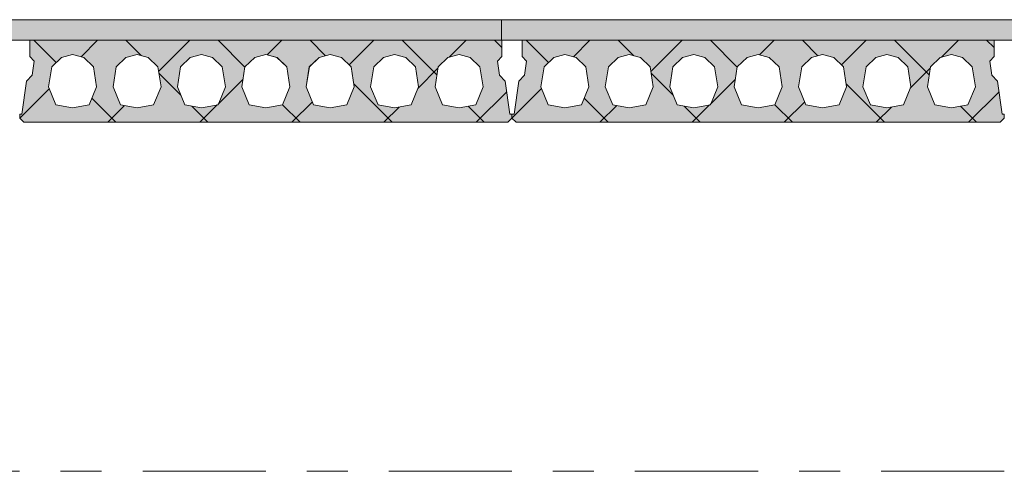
# Model space of a CAD drawing. Header units: millimetres. Extents: x -931 to -90, y -1411 to -817.
# Tile 8 of 63: x -847 to -823, y -1204 to -1193. Entities that reach past the tile are written whole.
import ezdxf

# ---------------------------------------------------------------- set-up
doc = ezdxf.new("R2010")
doc.units = ezdxf.units.MM
for name, pattern in [('XKITLINE00', [0]), ('XKITLINE01', [4, 1, -1, 1, -1]), ('XKITLINE03', [6, 3, -1, 1, -1])]:
    doc.linetypes.add(name, pattern=pattern)
doc.layers.add('Onderdeel', color=2, linetype='Continuous', lineweight=0)
doc.layers.add('Stramien', color=4, linetype='Continuous', lineweight=0)

msp = doc.modelspace()

# ---------------------------------------------------------------- hatches: boundary and pattern name
at = {"layer": 'Onderdeel'}
msp.add_hatch(color=256, dxfattribs=at).paths.add_polyline_path([(-712.434, -1193.277), (-883.432, -1193.277), (-883.432, -1192.777), (-712.434, -1192.777)], flags=17)
h = msp.add_hatch(color=256, dxfattribs=at)
h.paths.add_polyline_path([(-847.332, -1195.277), (-847.432, -1195.177), (-847.432, -1195.077), (-847.382, -1195.077), (-847.267, -1194.271), (-847.125, -1194.13), (-847.076, -1193.784), (-847.182, -1193.677), (-847.182, -1193.277), (-835.682, -1193.277), (-835.682, -1193.677), (-835.788, -1193.784), (-835.739, -1194.13), (-835.597, -1194.271), (-835.482, -1195.077), (-835.432, -1195.077), (-835.432, -1195.177), (-835.532, -1195.277)], flags=17)
h.paths.add_polyline_path([(-846.142, -1193.627), (-846.413, -1193.694), (-846.651, -1193.925), (-846.727, -1194.409), (-846.547, -1194.851), (-846.142, -1194.927), (-845.737, -1194.851), (-845.557, -1194.409), (-845.633, -1193.925), (-845.87, -1193.694)])
h.paths.add_polyline_path([(-844.572, -1193.627), (-844.843, -1193.694), (-845.081, -1193.925), (-845.157, -1194.409), (-844.977, -1194.851), (-844.572, -1194.927), (-844.167, -1194.851), (-843.987, -1194.409), (-844.063, -1193.925), (-844.3, -1193.694)])
h.paths.add_polyline_path([(-843.002, -1193.627), (-843.273, -1193.694), (-843.511, -1193.925), (-843.587, -1194.409), (-843.407, -1194.851), (-843.002, -1194.927), (-842.597, -1194.851), (-842.417, -1194.409), (-842.493, -1193.925), (-842.73, -1193.694)])
h.paths.add_polyline_path([(-841.432, -1193.627), (-841.703, -1193.694), (-841.941, -1193.925), (-842.017, -1194.409), (-841.837, -1194.851), (-841.432, -1194.927), (-841.027, -1194.851), (-840.847, -1194.409), (-840.923, -1193.925), (-841.16, -1193.694)])
h.paths.add_polyline_path([(-839.862, -1193.627), (-840.133, -1193.694), (-840.371, -1193.925), (-840.447, -1194.409), (-840.267, -1194.851), (-839.862, -1194.927), (-839.457, -1194.851), (-839.277, -1194.409), (-839.353, -1193.925), (-839.59, -1193.694)])
h.paths.add_polyline_path([(-838.292, -1193.627), (-838.563, -1193.694), (-838.801, -1193.925), (-838.877, -1194.409), (-838.697, -1194.851), (-838.292, -1194.927), (-837.887, -1194.851), (-837.707, -1194.409), (-837.783, -1193.925), (-838.02, -1193.694)])
h.paths.add_polyline_path([(-836.722, -1193.627), (-836.993, -1193.694), (-837.231, -1193.925), (-837.307, -1194.409), (-837.127, -1194.851), (-836.722, -1194.927), (-836.317, -1194.851), (-836.137, -1194.409), (-836.213, -1193.925), (-836.45, -1193.694)])
h = msp.add_hatch(color=256, dxfattribs=at)
h.paths.add_polyline_path([(-835.332, -1195.277), (-835.432, -1195.177), (-835.432, -1195.077), (-835.382, -1195.077), (-835.267, -1194.271), (-835.125, -1194.13), (-835.076, -1193.784), (-835.182, -1193.677), (-835.182, -1193.277), (-823.682, -1193.277), (-823.682, -1193.677), (-823.788, -1193.784), (-823.739, -1194.13), (-823.597, -1194.271), (-823.482, -1195.077), (-823.432, -1195.077), (-823.432, -1195.177), (-823.532, -1195.277)], flags=17)
h.paths.add_polyline_path([(-834.142, -1193.627), (-834.413, -1193.694), (-834.651, -1193.925), (-834.727, -1194.409), (-834.547, -1194.851), (-834.142, -1194.927), (-833.737, -1194.851), (-833.557, -1194.409), (-833.633, -1193.925), (-833.87, -1193.694)])
h.paths.add_polyline_path([(-832.572, -1193.627), (-832.843, -1193.694), (-833.081, -1193.925), (-833.157, -1194.409), (-832.977, -1194.851), (-832.572, -1194.927), (-832.167, -1194.851), (-831.987, -1194.409), (-832.063, -1193.925), (-832.3, -1193.694)])
h.paths.add_polyline_path([(-831.002, -1193.627), (-831.273, -1193.694), (-831.511, -1193.925), (-831.587, -1194.409), (-831.407, -1194.851), (-831.002, -1194.927), (-830.597, -1194.851), (-830.417, -1194.409), (-830.493, -1193.925), (-830.73, -1193.694)])
h.paths.add_polyline_path([(-829.432, -1193.627), (-829.703, -1193.694), (-829.941, -1193.925), (-830.017, -1194.409), (-829.837, -1194.851), (-829.432, -1194.927), (-829.027, -1194.851), (-828.847, -1194.409), (-828.923, -1193.925), (-829.16, -1193.694)])
h.paths.add_polyline_path([(-827.862, -1193.627), (-828.133, -1193.694), (-828.371, -1193.925), (-828.447, -1194.409), (-828.267, -1194.851), (-827.862, -1194.927), (-827.457, -1194.851), (-827.277, -1194.409), (-827.353, -1193.925), (-827.59, -1193.694)])
h.paths.add_polyline_path([(-826.292, -1193.627), (-826.563, -1193.694), (-826.801, -1193.925), (-826.877, -1194.409), (-826.697, -1194.851), (-826.292, -1194.927), (-825.887, -1194.851), (-825.707, -1194.409), (-825.783, -1193.925), (-826.02, -1193.694)])
h.paths.add_polyline_path([(-824.722, -1193.627), (-824.993, -1193.694), (-825.231, -1193.925), (-825.307, -1194.409), (-825.127, -1194.851), (-824.722, -1194.927), (-824.317, -1194.851), (-824.137, -1194.409), (-824.213, -1193.925), (-824.45, -1193.694)])

# ---------------------------------------------------------------- linework, layer by layer
at = {"layer": 'Onderdeel', "linetype": 'XKITLINE00', "lineweight": 0}
for p, q in [((-883.432, -1192.777), (-712.434, -1192.777)), ((-883.432, -1193.277), (-712.434, -1193.277)), ((-847.182, -1193.677), (-847.182, -1193.277)), ((-847.182, -1193.677), (-847.182, -1193.277)), ((-847.182, -1193.277), (-835.682, -1193.277)), ((-847.182, -1193.277), (-847.182, -1193.677)), ((-846.544, -1193.82), (-847.087, -1193.277)), ((-845.933, -1193.679), (-845.532, -1193.277)), ((-844.466, -1193.654), (-844.842, -1193.277)), ((-844.045, -1194.036), (-843.287, -1193.277)), ((-841.941, -1193.933), (-842.597, -1193.277)), ((-841.4, -1193.636), (-841.042, -1193.277)), ((-839.974, -1193.655), (-840.352, -1193.277)), ((-839.399, -1193.88), (-838.797, -1193.277)), ((-837.262, -1194.122), (-838.107, -1193.277)), ((-836.962, -1193.688), (-836.552, -1193.277)), ((-835.682, -1193.457), (-835.862, -1193.277)), ((-835.682, -1193.677), (-835.682, -1193.277)), ((-835.182, -1193.677), (-835.182, -1193.277)), ((-835.182, -1193.277), (-823.682, -1193.277)), ((-834.544, -1193.82), (-835.087, -1193.277)), ((-833.933, -1193.679), (-833.532, -1193.277)), ((-832.466, -1193.654), (-832.842, -1193.277)), ((-832.045, -1194.036), (-831.287, -1193.277)), ((-829.941, -1193.933), (-830.597, -1193.277)), ((-829.4, -1193.636), (-829.042, -1193.277)), ((-827.974, -1193.655), (-828.352, -1193.277)), ((-827.399, -1193.88), (-826.797, -1193.277)), ((-825.262, -1194.122), (-826.107, -1193.277)), ((-824.962, -1193.688), (-824.552, -1193.277)), ((-823.682, -1193.457), (-823.862, -1193.277)), ((-823.682, -1193.277), (-823.682, -1193.677)), ((-847.076, -1193.784), (-847.182, -1193.677)), ((-847.182, -1193.677), (-847.182, -1193.677)), ((-847.076, -1193.784), (-847.182, -1193.677)), ((-847.182, -1193.677), (-847.076, -1193.784)), ((-847.182, -1193.677), (-847.182, -1193.677)), ((-846.413, -1193.694), (-846.651, -1193.925)), ((-846.414, -1193.694), (-846.413, -1193.694)), ((-846.142, -1193.627), (-846.413, -1193.694)), ((-845.87, -1193.694), (-846.142, -1193.627)), ((-845.633, -1193.925), (-845.871, -1193.694)), ((-845.871, -1193.694), (-845.633, -1193.925)), ((-845.633, -1193.925), (-845.87, -1193.694)), ((-844.843, -1193.694), (-845.081, -1193.925)), ((-844.844, -1193.694), (-844.843, -1193.694)), ((-844.572, -1193.627), (-844.843, -1193.694)), ((-844.3, -1193.694), (-844.572, -1193.627)), ((-844.063, -1193.925), (-844.301, -1193.694)), ((-844.301, -1193.694), (-844.063, -1193.925)), ((-844.063, -1193.925), (-844.3, -1193.694)), ((-843.273, -1193.694), (-843.511, -1193.925)), ((-843.274, -1193.694), (-843.273, -1193.694)), ((-843.002, -1193.627), (-843.273, -1193.694)), ((-842.73, -1193.694), (-843.002, -1193.627)), ((-842.493, -1193.925), (-842.731, -1193.694)), ((-842.731, -1193.694), (-842.493, -1193.925)), ((-842.493, -1193.925), (-842.73, -1193.694)), ((-841.703, -1193.694), (-841.941, -1193.925)), ((-841.704, -1193.694), (-841.703, -1193.694)), ((-841.432, -1193.627), (-841.703, -1193.694)), ((-841.16, -1193.694), (-841.432, -1193.627)), ((-840.923, -1193.925), (-841.161, -1193.694)), ((-841.161, -1193.694), (-840.923, -1193.925)), ((-840.923, -1193.925), (-841.16, -1193.694)), ((-840.133, -1193.694), (-840.371, -1193.925)), ((-840.134, -1193.694), (-840.133, -1193.694)), ((-839.862, -1193.627), (-840.133, -1193.694)), ((-839.59, -1193.694), (-839.862, -1193.627)), ((-839.353, -1193.925), (-839.591, -1193.694)), ((-839.591, -1193.694), (-839.353, -1193.925)), ((-839.353, -1193.925), (-839.59, -1193.694)), ((-838.563, -1193.694), (-838.801, -1193.925)), ((-838.564, -1193.694), (-838.563, -1193.694)), ((-838.292, -1193.627), (-838.563, -1193.694)), ((-838.02, -1193.694), (-838.292, -1193.627)), ((-837.783, -1193.925), (-838.021, -1193.694)), ((-838.021, -1193.694), (-837.783, -1193.925)), ((-837.783, -1193.925), (-838.02, -1193.694)), ((-836.993, -1193.694), (-837.231, -1193.925)), ((-836.994, -1193.694), (-836.993, -1193.694)), ((-836.722, -1193.627), (-836.993, -1193.694)), ((-836.45, -1193.694), (-836.722, -1193.627)), ((-836.213, -1193.925), (-836.451, -1193.694)), ((-836.451, -1193.694), (-836.213, -1193.925)), ((-836.213, -1193.925), (-836.45, -1193.694)), ((-835.682, -1193.677), (-835.788, -1193.784)), ((-835.076, -1193.784), (-835.182, -1193.677)), ((-835.182, -1193.677), (-835.182, -1193.677)), ((-834.413, -1193.694), (-834.651, -1193.925)), ((-834.413, -1193.694), (-834.414, -1193.694)), ((-834.142, -1193.627), (-834.413, -1193.694)), ((-833.87, -1193.694), (-834.142, -1193.627)), ((-833.633, -1193.925), (-833.87, -1193.694)), ((-832.843, -1193.694), (-833.081, -1193.925)), ((-832.843, -1193.694), (-832.844, -1193.694)), ((-832.572, -1193.627), (-832.843, -1193.694)), ((-832.3, -1193.694), (-832.572, -1193.627)), ((-832.063, -1193.925), (-832.3, -1193.694)), ((-831.273, -1193.694), (-831.511, -1193.925)), ((-831.273, -1193.694), (-831.274, -1193.694)), ((-831.002, -1193.627), (-831.273, -1193.694)), ((-830.73, -1193.694), (-831.002, -1193.627)), ((-830.493, -1193.925), (-830.73, -1193.694)), ((-829.703, -1193.694), (-829.941, -1193.925)), ((-829.703, -1193.694), (-829.704, -1193.694)), ((-829.432, -1193.627), (-829.703, -1193.694)), ((-829.16, -1193.694), (-829.432, -1193.627)), ((-828.923, -1193.925), (-829.16, -1193.694)), ((-828.133, -1193.694), (-828.371, -1193.925)), ((-828.133, -1193.694), (-828.134, -1193.694)), ((-827.862, -1193.627), (-828.133, -1193.694)), ((-827.59, -1193.694), (-827.862, -1193.627)), ((-827.353, -1193.925), (-827.59, -1193.694)), ((-826.563, -1193.694), (-826.801, -1193.925)), ((-826.563, -1193.694), (-826.564, -1193.694)), ((-826.292, -1193.627), (-826.563, -1193.694)), ((-826.02, -1193.694), (-826.292, -1193.627)), ((-825.783, -1193.925), (-826.02, -1193.694)), ((-824.993, -1193.694), (-825.231, -1193.925)), ((-824.993, -1193.694), (-824.994, -1193.694)), ((-824.722, -1193.627), (-824.993, -1193.694)), ((-824.45, -1193.694), (-824.722, -1193.627)), ((-824.213, -1193.925), (-824.45, -1193.694)), ((-823.682, -1193.677), (-823.788, -1193.784)), ((-847.126, -1194.13), (-847.076, -1193.784)), ((-847.076, -1193.784), (-847.126, -1194.13)), ((-847.125, -1194.13), (-847.076, -1193.784)), ((-846.651, -1193.925), (-846.727, -1194.409)), ((-846.651, -1193.925), (-846.651, -1193.925)), ((-845.557, -1194.409), (-845.633, -1193.925)), ((-845.557, -1194.409), (-845.633, -1193.925)), ((-845.633, -1193.925), (-845.557, -1194.409)), ((-845.081, -1193.925), (-845.157, -1194.409)), ((-845.081, -1193.925), (-845.081, -1193.925)), ((-843.987, -1194.409), (-844.063, -1193.925)), ((-843.987, -1194.409), (-844.063, -1193.925)), ((-844.063, -1193.925), (-843.987, -1194.409)), ((-843.511, -1193.925), (-843.587, -1194.409)), ((-843.511, -1193.925), (-843.511, -1193.925)), ((-842.417, -1194.409), (-842.493, -1193.925)), ((-842.417, -1194.409), (-842.493, -1193.925)), ((-842.493, -1193.925), (-842.417, -1194.409)), ((-841.941, -1193.925), (-842.017, -1194.409)), ((-841.941, -1193.925), (-841.941, -1193.925)), ((-840.847, -1194.409), (-840.923, -1193.925)), ((-840.847, -1194.409), (-840.923, -1193.925)), ((-840.923, -1193.925), (-840.847, -1194.409)), ((-840.371, -1193.925), (-840.447, -1194.409)), ((-840.371, -1193.925), (-840.371, -1193.925)), ((-839.277, -1194.409), (-839.353, -1193.925)), ((-839.277, -1194.409), (-839.353, -1193.925)), ((-839.353, -1193.925), (-839.277, -1194.409)), ((-838.801, -1193.925), (-838.877, -1194.409)), ((-838.801, -1193.925), (-838.801, -1193.925)), ((-837.707, -1194.409), (-837.783, -1193.925)), ((-837.707, -1194.409), (-837.783, -1193.925)), ((-837.783, -1193.925), (-837.707, -1194.409)), ((-837.723, -1194.449), (-837.236, -1193.961)), ((-837.231, -1193.925), (-837.307, -1194.409)), ((-837.231, -1193.925), (-837.231, -1193.925)), ((-836.137, -1194.409), (-836.213, -1193.925)), ((-836.137, -1194.409), (-836.213, -1193.925)), ((-836.213, -1193.925), (-836.137, -1194.409)), ((-835.788, -1193.784), (-835.739, -1194.13)), ((-835.125, -1194.13), (-835.076, -1193.784)), ((-835.076, -1193.784), (-835.076, -1193.784)), ((-834.651, -1193.925), (-834.727, -1194.409)), ((-833.557, -1194.409), (-833.633, -1193.925)), ((-833.633, -1193.925), (-833.633, -1193.925)), ((-833.081, -1193.925), (-833.157, -1194.409)), ((-831.987, -1194.409), (-832.063, -1193.925)), ((-832.063, -1193.925), (-832.063, -1193.925)), ((-831.511, -1193.925), (-831.587, -1194.409)), ((-830.417, -1194.409), (-830.493, -1193.925)), ((-830.493, -1193.925), (-830.493, -1193.925)), ((-829.941, -1193.925), (-830.017, -1194.409)), ((-828.847, -1194.409), (-828.923, -1193.925)), ((-828.923, -1193.925), (-828.923, -1193.925)), ((-828.371, -1193.925), (-828.447, -1194.409)), ((-827.277, -1194.409), (-827.353, -1193.925)), ((-827.353, -1193.925), (-827.353, -1193.925)), ((-826.801, -1193.925), (-826.877, -1194.409)), ((-825.707, -1194.409), (-825.783, -1193.925)), ((-825.783, -1193.925), (-825.783, -1193.925)), ((-825.723, -1194.449), (-825.236, -1193.961)), ((-825.231, -1193.925), (-825.307, -1194.409)), ((-824.137, -1194.409), (-824.213, -1193.925)), ((-824.213, -1193.925), (-824.213, -1193.925)), ((-823.788, -1193.784), (-823.739, -1194.13)), ((-847.267, -1194.271), (-847.126, -1194.13)), ((-847.267, -1194.271), (-847.125, -1194.13)), ((-847.126, -1194.13), (-847.267, -1194.271)), ((-843.502, -1194.617), (-844.038, -1194.081)), ((-842.604, -1194.84), (-841.988, -1194.224)), ((-835.739, -1194.13), (-835.597, -1194.271)), ((-835.267, -1194.271), (-835.125, -1194.13)), ((-835.125, -1194.13), (-835.126, -1194.13)), ((-831.502, -1194.617), (-832.038, -1194.081)), ((-830.604, -1194.84), (-829.988, -1194.224)), ((-823.739, -1194.13), (-823.597, -1194.271)), ((-847.432, -1195.177), (-846.709, -1194.454)), ((-847.382, -1195.077), (-847.267, -1194.271)), ((-847.382, -1195.077), (-847.267, -1194.271)), ((-847.267, -1194.271), (-847.382, -1195.077)), ((-846.727, -1194.409), (-846.547, -1194.851)), ((-845.737, -1194.851), (-845.557, -1194.409)), ((-845.737, -1194.851), (-845.557, -1194.409)), ((-845.557, -1194.409), (-845.737, -1194.851)), ((-845.157, -1194.409), (-844.977, -1194.851)), ((-844.167, -1194.851), (-843.987, -1194.409)), ((-844.167, -1194.851), (-843.987, -1194.409)), ((-843.987, -1194.409), (-844.167, -1194.851)), ((-843.587, -1194.409), (-843.407, -1194.851)), ((-842.597, -1194.851), (-842.417, -1194.409)), ((-842.597, -1194.851), (-842.417, -1194.409)), ((-842.417, -1194.409), (-842.597, -1194.851)), ((-842.017, -1194.409), (-841.837, -1194.851)), ((-841.027, -1194.851), (-840.847, -1194.409)), ((-841.027, -1194.851), (-840.847, -1194.409)), ((-840.847, -1194.409), (-841.027, -1194.851)), ((-840.447, -1194.409), (-840.267, -1194.851)), ((-839.457, -1194.851), (-839.277, -1194.409)), ((-839.457, -1194.851), (-839.277, -1194.409)), ((-839.277, -1194.409), (-839.457, -1194.851)), ((-838.352, -1195.277), (-839.287, -1194.342)), ((-838.877, -1194.409), (-838.697, -1194.851)), ((-837.887, -1194.851), (-837.707, -1194.409)), ((-837.887, -1194.851), (-837.707, -1194.409)), ((-837.707, -1194.409), (-837.887, -1194.851)), ((-837.307, -1194.409), (-837.127, -1194.851)), ((-836.317, -1194.851), (-836.137, -1194.409)), ((-836.317, -1194.851), (-836.137, -1194.409)), ((-836.137, -1194.409), (-836.317, -1194.851)), ((-835.597, -1194.271), (-835.482, -1195.077)), ((-835.432, -1195.177), (-834.709, -1194.454)), ((-835.382, -1195.077), (-835.267, -1194.271)), ((-835.267, -1194.271), (-835.267, -1194.271)), ((-834.727, -1194.409), (-834.547, -1194.851)), ((-833.737, -1194.851), (-833.557, -1194.409)), ((-833.557, -1194.409), (-833.557, -1194.409)), ((-833.157, -1194.409), (-832.977, -1194.851)), ((-832.167, -1194.851), (-831.987, -1194.409)), ((-831.987, -1194.409), (-831.987, -1194.409)), ((-831.587, -1194.409), (-831.407, -1194.851)), ((-830.597, -1194.851), (-830.417, -1194.409)), ((-830.417, -1194.409), (-830.417, -1194.409)), ((-830.017, -1194.409), (-829.837, -1194.851)), ((-829.027, -1194.851), (-828.847, -1194.409)), ((-828.847, -1194.409), (-828.847, -1194.409)), ((-828.447, -1194.409), (-828.267, -1194.851)), ((-827.457, -1194.851), (-827.277, -1194.409)), ((-826.352, -1195.277), (-827.287, -1194.342)), ((-827.277, -1194.409), (-827.277, -1194.409)), ((-826.877, -1194.409), (-826.697, -1194.851)), ((-825.887, -1194.851), (-825.707, -1194.409)), ((-825.707, -1194.409), (-825.707, -1194.409)), ((-825.307, -1194.409), (-825.127, -1194.851)), ((-824.317, -1194.851), (-824.137, -1194.409)), ((-824.137, -1194.409), (-824.137, -1194.409)), ((-823.597, -1194.271), (-823.482, -1195.077)), ((-845.087, -1195.277), (-845.672, -1194.692)), ((-836.307, -1195.277), (-835.56, -1194.531)), ((-833.087, -1195.277), (-833.672, -1194.692)), ((-824.307, -1195.277), (-823.56, -1194.531)), ((-846.548, -1194.851), (-846.547, -1194.851)), ((-846.547, -1194.851), (-846.142, -1194.927)), ((-846.142, -1194.927), (-845.737, -1194.851)), ((-845.287, -1195.277), (-844.879, -1194.869)), ((-844.978, -1194.851), (-844.977, -1194.851)), ((-844.977, -1194.851), (-844.572, -1194.927)), ((-844.572, -1194.927), (-844.167, -1194.851)), ((-843.408, -1194.851), (-843.407, -1194.851)), ((-843.407, -1194.851), (-843.002, -1194.927)), ((-842.842, -1195.277), (-843.236, -1194.883)), ((-843.042, -1195.277), (-842.62, -1194.855)), ((-843.002, -1194.927), (-842.597, -1194.851)), ((-841.838, -1194.851), (-841.837, -1194.851)), ((-841.837, -1194.851), (-841.432, -1194.927)), ((-841.432, -1194.927), (-841.027, -1194.851)), ((-840.597, -1195.277), (-841.026, -1194.848)), ((-840.797, -1195.277), (-840.297, -1194.778)), ((-840.268, -1194.851), (-840.267, -1194.851)), ((-840.267, -1194.851), (-839.862, -1194.927)), ((-839.862, -1194.927), (-839.457, -1194.851)), ((-838.698, -1194.851), (-838.697, -1194.851)), ((-838.697, -1194.851), (-838.292, -1194.927)), ((-838.552, -1195.277), (-838.181, -1194.906)), ((-838.292, -1194.927), (-837.887, -1194.851)), ((-837.128, -1194.851), (-837.127, -1194.851)), ((-837.127, -1194.851), (-836.722, -1194.927)), ((-836.722, -1194.927), (-836.317, -1194.851)), ((-836.107, -1195.277), (-836.499, -1194.885)), ((-834.547, -1194.851), (-834.142, -1194.927)), ((-834.142, -1194.927), (-833.737, -1194.851)), ((-833.287, -1195.277), (-832.879, -1194.869)), ((-832.977, -1194.851), (-832.572, -1194.927)), ((-832.572, -1194.927), (-832.167, -1194.851)), ((-831.407, -1194.851), (-831.002, -1194.927)), ((-830.842, -1195.277), (-831.236, -1194.883)), ((-831.042, -1195.277), (-830.62, -1194.855)), ((-831.002, -1194.927), (-830.597, -1194.851)), ((-829.837, -1194.851), (-829.432, -1194.927)), ((-829.432, -1194.927), (-829.027, -1194.851)), ((-828.597, -1195.277), (-829.026, -1194.848)), ((-828.797, -1195.277), (-828.297, -1194.778)), ((-828.267, -1194.851), (-827.862, -1194.927)), ((-827.862, -1194.927), (-827.457, -1194.851)), ((-826.697, -1194.851), (-826.292, -1194.927)), ((-826.552, -1195.277), (-826.181, -1194.906)), ((-826.292, -1194.927), (-825.887, -1194.851)), ((-825.127, -1194.851), (-824.722, -1194.927)), ((-824.722, -1194.927), (-824.317, -1194.851)), ((-824.107, -1195.277), (-824.499, -1194.885)), ((-847.432, -1195.177), (-847.432, -1195.077)), ((-847.432, -1195.077), (-847.382, -1195.077)), ((-847.432, -1195.177), (-847.332, -1195.277)), ((-847.432, -1195.178), (-847.332, -1195.277)), ((-847.432, -1195.178), (-847.332, -1195.277)), ((-835.432, -1195.177), (-835.532, -1195.277)), ((-835.432, -1195.077), (-835.482, -1195.077)), ((-835.432, -1195.177), (-835.432, -1195.077)), ((-835.432, -1195.077), (-835.382, -1195.077)), ((-835.432, -1195.177), (-835.432, -1195.077)), ((-835.332, -1195.277), (-835.432, -1195.177)), ((-823.532, -1195.277), (-823.432, -1195.177)), ((-823.482, -1195.077), (-823.432, -1195.077)), ((-823.432, -1195.077), (-823.432, -1195.177)), ((-847.332, -1195.277), (-835.532, -1195.277)), ((-847.332, -1195.277), (-847.332, -1195.277)), ((-835.332, -1195.277), (-823.532, -1195.277))]:
    msp.add_line(p, q, dxfattribs=at)
at = {"layer": 'Onderdeel', "linetype": 'XKITLINE01', "lineweight": 0}
for p, q in [((-835.687, -1193.277), (-835.687, -1192.777)), ((-835.687, -1193.277), (-835.687, -1192.777)), ((-847.182, -1193.277), (-847.182, -1193.277)), ((-835.682, -1193.277), (-847.182, -1193.277)), ((-835.682, -1193.277), (-835.682, -1193.677)), ((-835.682, -1193.677), (-835.682, -1193.277)), ((-835.182, -1193.277), (-835.182, -1193.277)), ((-846.652, -1193.925), (-846.414, -1193.694)), ((-846.414, -1193.694), (-846.651, -1193.925)), ((-846.142, -1193.627), (-846.414, -1193.694)), ((-846.414, -1193.694), (-846.413, -1193.694)), ((-846.414, -1193.694), (-846.414, -1193.694)), ((-846.413, -1193.694), (-846.142, -1193.627)), ((-845.871, -1193.694), (-846.142, -1193.627)), ((-846.142, -1193.627), (-846.142, -1193.627)), ((-846.142, -1193.627), (-845.871, -1193.694)), ((-846.142, -1193.627), (-846.142, -1193.627)), ((-845.871, -1193.694), (-845.87, -1193.694)), ((-845.871, -1193.694), (-845.871, -1193.694)), ((-845.082, -1193.925), (-844.844, -1193.694)), ((-844.844, -1193.694), (-845.081, -1193.925)), ((-844.572, -1193.627), (-844.844, -1193.694)), ((-844.844, -1193.694), (-844.843, -1193.694)), ((-844.844, -1193.694), (-844.844, -1193.694)), ((-844.843, -1193.694), (-844.572, -1193.627)), ((-844.301, -1193.694), (-844.572, -1193.627)), ((-844.572, -1193.627), (-844.572, -1193.627)), ((-844.572, -1193.627), (-844.301, -1193.694)), ((-844.572, -1193.627), (-844.572, -1193.627)), ((-844.301, -1193.694), (-844.3, -1193.694)), ((-844.301, -1193.694), (-844.301, -1193.694)), ((-843.512, -1193.925), (-843.274, -1193.694)), ((-843.274, -1193.694), (-843.511, -1193.925)), ((-843.002, -1193.627), (-843.274, -1193.694)), ((-843.274, -1193.694), (-843.273, -1193.694)), ((-843.274, -1193.694), (-843.274, -1193.694)), ((-843.273, -1193.694), (-843.002, -1193.627)), ((-842.731, -1193.694), (-843.002, -1193.627)), ((-843.002, -1193.627), (-843.002, -1193.627)), ((-843.002, -1193.627), (-842.731, -1193.694)), ((-843.002, -1193.627), (-843.002, -1193.627)), ((-842.731, -1193.694), (-842.73, -1193.694)), ((-842.731, -1193.694), (-842.731, -1193.694)), ((-841.942, -1193.925), (-841.704, -1193.694)), ((-841.704, -1193.694), (-841.941, -1193.925)), ((-841.432, -1193.627), (-841.704, -1193.694)), ((-841.704, -1193.694), (-841.703, -1193.694)), ((-841.704, -1193.694), (-841.704, -1193.694)), ((-841.703, -1193.694), (-841.432, -1193.627)), ((-841.161, -1193.694), (-841.432, -1193.627)), ((-841.432, -1193.627), (-841.432, -1193.627)), ((-841.432, -1193.627), (-841.161, -1193.694)), ((-841.432, -1193.627), (-841.432, -1193.627)), ((-841.161, -1193.694), (-841.16, -1193.694)), ((-841.161, -1193.694), (-841.161, -1193.694)), ((-840.372, -1193.925), (-840.134, -1193.694)), ((-840.134, -1193.694), (-840.371, -1193.925)), ((-839.862, -1193.627), (-840.134, -1193.694)), ((-840.134, -1193.694), (-840.133, -1193.694)), ((-840.134, -1193.694), (-840.134, -1193.694)), ((-840.133, -1193.694), (-839.862, -1193.627)), ((-839.591, -1193.694), (-839.862, -1193.627)), ((-839.862, -1193.627), (-839.862, -1193.627)), ((-839.862, -1193.627), (-839.591, -1193.694)), ((-839.862, -1193.627), (-839.862, -1193.627)), ((-839.591, -1193.694), (-839.59, -1193.694)), ((-839.591, -1193.694), (-839.591, -1193.694)), ((-838.802, -1193.925), (-838.564, -1193.694)), ((-838.564, -1193.694), (-838.801, -1193.925)), ((-838.292, -1193.627), (-838.564, -1193.694)), ((-838.564, -1193.694), (-838.563, -1193.694)), ((-838.564, -1193.694), (-838.564, -1193.694)), ((-838.563, -1193.694), (-838.292, -1193.627)), ((-838.021, -1193.694), (-838.292, -1193.627)), ((-838.292, -1193.627), (-838.292, -1193.627)), ((-838.292, -1193.627), (-838.021, -1193.694)), ((-838.292, -1193.627), (-838.292, -1193.627)), ((-838.021, -1193.694), (-838.02, -1193.694)), ((-838.021, -1193.694), (-838.021, -1193.694)), ((-837.232, -1193.925), (-836.994, -1193.694)), ((-836.994, -1193.694), (-837.231, -1193.925)), ((-836.722, -1193.627), (-836.994, -1193.694)), ((-836.994, -1193.694), (-836.993, -1193.694)), ((-836.994, -1193.694), (-836.994, -1193.694)), ((-836.993, -1193.694), (-836.722, -1193.627)), ((-836.722, -1193.627), (-836.722, -1193.627)), ((-836.451, -1193.694), (-836.722, -1193.627)), ((-836.722, -1193.627), (-836.722, -1193.627)), ((-836.722, -1193.627), (-836.451, -1193.694)), ((-836.451, -1193.694), (-836.45, -1193.694)), ((-836.451, -1193.694), (-836.451, -1193.694)), ((-835.682, -1193.677), (-835.788, -1193.784)), ((-835.788, -1193.784), (-835.682, -1193.677)), ((-835.682, -1193.677), (-835.682, -1193.677)), ((-835.682, -1193.677), (-835.682, -1193.677)), ((-834.142, -1193.627), (-834.142, -1193.627)), ((-833.87, -1193.694), (-833.871, -1193.694)), ((-832.572, -1193.627), (-832.572, -1193.627)), ((-832.3, -1193.694), (-832.301, -1193.694)), ((-831.002, -1193.627), (-831.002, -1193.627)), ((-830.73, -1193.694), (-830.731, -1193.694)), ((-829.432, -1193.627), (-829.432, -1193.627)), ((-829.16, -1193.694), (-829.161, -1193.694)), ((-827.862, -1193.627), (-827.862, -1193.627)), ((-827.59, -1193.694), (-827.591, -1193.694)), ((-826.292, -1193.627), (-826.292, -1193.627)), ((-826.02, -1193.694), (-826.021, -1193.694)), ((-824.722, -1193.627), (-824.722, -1193.627)), ((-824.45, -1193.694), (-824.451, -1193.694)), ((-823.682, -1193.677), (-823.682, -1193.677)), ((-847.076, -1193.784), (-847.076, -1193.784)), ((-847.076, -1193.784), (-847.076, -1193.784)), ((-846.651, -1193.925), (-846.727, -1194.409)), ((-846.727, -1194.409), (-846.652, -1193.925)), ((-846.652, -1193.925), (-846.652, -1193.925)), ((-845.633, -1193.925), (-845.633, -1193.925)), ((-845.633, -1193.925), (-845.633, -1193.925)), ((-845.081, -1193.925), (-845.157, -1194.409)), ((-845.157, -1194.409), (-845.082, -1193.925)), ((-845.082, -1193.925), (-845.082, -1193.925)), ((-844.063, -1193.925), (-844.063, -1193.925)), ((-844.063, -1193.925), (-844.063, -1193.925)), ((-843.511, -1193.925), (-843.587, -1194.409)), ((-843.587, -1194.409), (-843.512, -1193.925)), ((-843.512, -1193.925), (-843.512, -1193.925)), ((-842.493, -1193.925), (-842.493, -1193.925)), ((-842.493, -1193.925), (-842.493, -1193.925)), ((-841.941, -1193.925), (-842.017, -1194.409)), ((-842.017, -1194.409), (-841.942, -1193.925)), ((-841.942, -1193.925), (-841.942, -1193.925)), ((-840.923, -1193.925), (-840.923, -1193.925)), ((-840.923, -1193.925), (-840.923, -1193.925)), ((-840.371, -1193.925), (-840.447, -1194.409)), ((-840.447, -1194.409), (-840.372, -1193.925)), ((-840.372, -1193.925), (-840.372, -1193.925)), ((-839.353, -1193.925), (-839.353, -1193.925)), ((-839.353, -1193.925), (-839.353, -1193.925)), ((-838.801, -1193.925), (-838.877, -1194.409)), ((-838.877, -1194.409), (-838.802, -1193.925)), ((-838.802, -1193.925), (-838.802, -1193.925)), ((-837.783, -1193.925), (-837.783, -1193.925)), ((-837.783, -1193.925), (-837.783, -1193.925)), ((-837.231, -1193.925), (-837.307, -1194.409)), ((-837.307, -1194.409), (-837.232, -1193.925)), ((-837.232, -1193.925), (-837.232, -1193.925)), ((-836.213, -1193.925), (-836.213, -1193.925)), ((-836.213, -1193.925), (-836.213, -1193.925)), ((-835.789, -1193.784), (-835.788, -1193.784)), ((-835.788, -1193.784), (-835.739, -1194.13)), ((-835.788, -1193.784), (-835.788, -1193.784)), ((-835.739, -1194.13), (-835.788, -1193.784)), ((-834.651, -1193.925), (-834.652, -1193.925)), ((-833.081, -1193.925), (-833.082, -1193.925)), ((-831.511, -1193.925), (-831.512, -1193.925)), ((-829.941, -1193.925), (-829.942, -1193.925)), ((-828.371, -1193.925), (-828.372, -1193.925)), ((-826.801, -1193.925), (-826.802, -1193.925)), ((-825.231, -1193.925), (-825.232, -1193.925)), ((-823.788, -1193.784), (-823.789, -1193.784)), ((-847.126, -1194.13), (-847.125, -1194.13)), ((-847.126, -1194.13), (-847.126, -1194.13)), ((-835.739, -1194.13), (-835.597, -1194.271)), ((-835.739, -1194.13), (-835.739, -1194.13)), ((-835.597, -1194.271), (-835.739, -1194.13)), ((-835.739, -1194.13), (-835.739, -1194.13)), ((-823.739, -1194.13), (-823.739, -1194.13)), ((-847.267, -1194.271), (-847.267, -1194.271)), ((-847.267, -1194.271), (-847.267, -1194.271)), ((-846.727, -1194.409), (-846.547, -1194.851)), ((-846.727, -1194.409), (-846.727, -1194.409)), ((-846.548, -1194.851), (-846.727, -1194.409)), ((-846.727, -1194.409), (-846.727, -1194.409)), ((-845.557, -1194.409), (-845.557, -1194.409)), ((-845.557, -1194.409), (-845.557, -1194.409)), ((-845.157, -1194.409), (-844.977, -1194.851)), ((-845.157, -1194.409), (-845.157, -1194.409)), ((-844.978, -1194.851), (-845.157, -1194.409)), ((-845.157, -1194.409), (-845.157, -1194.409)), ((-843.987, -1194.409), (-843.987, -1194.409)), ((-843.987, -1194.409), (-843.987, -1194.409)), ((-843.587, -1194.409), (-843.407, -1194.851)), ((-843.587, -1194.409), (-843.587, -1194.409)), ((-843.408, -1194.851), (-843.587, -1194.409)), ((-843.587, -1194.409), (-843.587, -1194.409)), ((-842.417, -1194.409), (-842.417, -1194.409)), ((-842.417, -1194.409), (-842.417, -1194.409)), ((-842.017, -1194.409), (-841.837, -1194.851)), ((-842.017, -1194.409), (-842.017, -1194.409)), ((-841.838, -1194.851), (-842.017, -1194.409)), ((-842.017, -1194.409), (-842.017, -1194.409)), ((-840.847, -1194.409), (-840.847, -1194.409)), ((-840.847, -1194.409), (-840.847, -1194.409)), ((-840.447, -1194.409), (-840.267, -1194.851)), ((-840.447, -1194.409), (-840.447, -1194.409)), ((-840.268, -1194.851), (-840.447, -1194.409)), ((-840.447, -1194.409), (-840.447, -1194.409)), ((-839.277, -1194.409), (-839.277, -1194.409)), ((-839.277, -1194.409), (-839.277, -1194.409)), ((-838.877, -1194.409), (-838.697, -1194.851)), ((-838.877, -1194.409), (-838.877, -1194.409)), ((-838.698, -1194.851), (-838.877, -1194.409)), ((-838.877, -1194.409), (-838.877, -1194.409)), ((-837.707, -1194.409), (-837.707, -1194.409)), ((-837.707, -1194.409), (-837.707, -1194.409)), ((-837.307, -1194.409), (-837.307, -1194.409)), ((-837.307, -1194.409), (-837.127, -1194.851)), ((-837.307, -1194.409), (-837.307, -1194.409)), ((-837.128, -1194.851), (-837.307, -1194.409)), ((-836.137, -1194.409), (-836.137, -1194.409)), ((-836.137, -1194.409), (-836.137, -1194.409)), ((-835.598, -1194.271), (-835.597, -1194.271)), ((-835.597, -1194.271), (-835.597, -1194.271)), ((-835.597, -1194.271), (-835.482, -1195.077)), ((-835.482, -1195.077), (-835.597, -1194.271)), ((-834.727, -1194.409), (-834.727, -1194.409)), ((-833.157, -1194.409), (-833.157, -1194.409)), ((-831.587, -1194.409), (-831.587, -1194.409)), ((-830.017, -1194.409), (-830.017, -1194.409)), ((-828.447, -1194.409), (-828.447, -1194.409)), ((-826.877, -1194.409), (-826.877, -1194.409)), ((-825.307, -1194.409), (-825.307, -1194.409)), ((-823.597, -1194.271), (-823.598, -1194.271)), ((-846.548, -1194.851), (-846.548, -1194.851)), ((-846.547, -1194.851), (-846.142, -1194.927)), ((-846.547, -1194.851), (-846.547, -1194.851)), ((-846.547, -1194.851), (-846.142, -1194.927)), ((-846.142, -1194.927), (-845.737, -1194.851)), ((-845.737, -1194.851), (-846.142, -1194.927)), ((-846.142, -1194.927), (-846.142, -1194.927)), ((-846.142, -1194.927), (-846.142, -1194.927)), ((-845.737, -1194.851), (-845.737, -1194.851)), ((-845.737, -1194.851), (-845.737, -1194.851)), ((-844.978, -1194.851), (-844.978, -1194.851)), ((-844.977, -1194.851), (-844.572, -1194.927)), ((-844.977, -1194.851), (-844.977, -1194.851)), ((-844.977, -1194.851), (-844.572, -1194.927)), ((-844.572, -1194.927), (-844.167, -1194.851)), ((-844.167, -1194.851), (-844.572, -1194.927)), ((-844.572, -1194.927), (-844.572, -1194.927)), ((-844.572, -1194.927), (-844.572, -1194.927)), ((-844.167, -1194.851), (-844.167, -1194.851)), ((-844.167, -1194.851), (-844.167, -1194.851)), ((-843.408, -1194.851), (-843.408, -1194.851)), ((-843.407, -1194.851), (-843.002, -1194.927)), ((-843.407, -1194.851), (-843.407, -1194.851)), ((-843.407, -1194.851), (-843.002, -1194.927)), ((-843.002, -1194.927), (-842.597, -1194.851)), ((-842.597, -1194.851), (-843.002, -1194.927)), ((-843.002, -1194.927), (-843.002, -1194.927)), ((-843.002, -1194.927), (-843.002, -1194.927)), ((-842.597, -1194.851), (-842.597, -1194.851)), ((-842.597, -1194.851), (-842.597, -1194.851)), ((-841.838, -1194.851), (-841.838, -1194.851)), ((-841.837, -1194.851), (-841.432, -1194.927)), ((-841.837, -1194.851), (-841.837, -1194.851)), ((-841.837, -1194.851), (-841.432, -1194.927)), ((-841.432, -1194.927), (-841.027, -1194.851)), ((-841.027, -1194.851), (-841.432, -1194.927)), ((-841.432, -1194.927), (-841.432, -1194.927)), ((-841.432, -1194.927), (-841.432, -1194.927)), ((-841.027, -1194.851), (-841.027, -1194.851)), ((-841.027, -1194.851), (-841.027, -1194.851)), ((-840.268, -1194.851), (-840.268, -1194.851)), ((-840.267, -1194.851), (-839.862, -1194.927)), ((-840.267, -1194.851), (-840.267, -1194.851)), ((-840.267, -1194.851), (-839.862, -1194.927)), ((-839.862, -1194.927), (-839.457, -1194.851)), ((-839.457, -1194.851), (-839.862, -1194.927)), ((-839.862, -1194.927), (-839.862, -1194.927)), ((-839.862, -1194.927), (-839.862, -1194.927)), ((-839.457, -1194.851), (-839.457, -1194.851)), ((-839.457, -1194.851), (-839.457, -1194.851)), ((-838.698, -1194.851), (-838.698, -1194.851)), ((-838.697, -1194.851), (-838.292, -1194.927)), ((-838.697, -1194.851), (-838.697, -1194.851)), ((-838.697, -1194.851), (-838.292, -1194.927)), ((-838.292, -1194.927), (-837.887, -1194.851)), ((-837.887, -1194.851), (-838.292, -1194.927)), ((-838.292, -1194.927), (-838.292, -1194.927)), ((-838.292, -1194.927), (-838.292, -1194.927)), ((-837.887, -1194.851), (-837.887, -1194.851)), ((-837.887, -1194.851), (-837.887, -1194.851)), ((-837.128, -1194.851), (-837.128, -1194.851)), ((-837.127, -1194.851), (-837.127, -1194.851)), ((-837.127, -1194.851), (-836.722, -1194.927)), ((-837.127, -1194.851), (-836.722, -1194.927)), ((-836.722, -1194.927), (-836.317, -1194.851)), ((-836.317, -1194.851), (-836.722, -1194.927)), ((-836.722, -1194.927), (-836.722, -1194.927)), ((-836.722, -1194.927), (-836.722, -1194.927)), ((-836.317, -1194.851), (-836.317, -1194.851)), ((-836.317, -1194.851), (-836.317, -1194.851)), ((-834.547, -1194.851), (-834.548, -1194.851)), ((-834.142, -1194.927), (-834.142, -1194.927)), ((-833.737, -1194.851), (-833.737, -1194.851)), ((-832.977, -1194.851), (-832.978, -1194.851)), ((-832.572, -1194.927), (-832.572, -1194.927)), ((-832.167, -1194.851), (-832.167, -1194.851)), ((-831.407, -1194.851), (-831.408, -1194.851)), ((-831.002, -1194.927), (-831.002, -1194.927)), ((-830.597, -1194.851), (-830.597, -1194.851)), ((-829.837, -1194.851), (-829.838, -1194.851)), ((-829.432, -1194.927), (-829.432, -1194.927)), ((-829.027, -1194.851), (-829.027, -1194.851)), ((-828.267, -1194.851), (-828.268, -1194.851)), ((-827.862, -1194.927), (-827.862, -1194.927)), ((-827.457, -1194.851), (-827.457, -1194.851)), ((-826.697, -1194.851), (-826.698, -1194.851)), ((-826.292, -1194.927), (-826.292, -1194.927)), ((-825.887, -1194.851), (-825.887, -1194.851)), ((-825.127, -1194.851), (-825.128, -1194.851)), ((-824.722, -1194.927), (-824.722, -1194.927)), ((-824.317, -1194.851), (-824.317, -1194.851)), ((-847.432, -1195.077), (-847.432, -1195.077)), ((-847.432, -1195.077), (-847.382, -1195.077)), ((-847.432, -1195.177), (-847.432, -1195.177)), ((-835.432, -1195.177), (-835.532, -1195.277)), ((-835.532, -1195.277), (-835.432, -1195.177)), ((-835.482, -1195.077), (-835.482, -1195.077)), ((-835.432, -1195.077), (-835.482, -1195.077)), ((-835.432, -1195.077), (-835.432, -1195.077)), ((-835.432, -1195.077), (-835.432, -1195.177)), ((-835.432, -1195.177), (-835.432, -1195.077)), ((-835.432, -1195.177), (-835.432, -1195.177)), ((-835.432, -1195.177), (-835.432, -1195.177)), ((-835.432, -1195.177), (-835.432, -1195.177)), ((-823.482, -1195.077), (-823.482, -1195.077)), ((-823.432, -1195.077), (-823.432, -1195.077)), ((-823.432, -1195.177), (-823.432, -1195.177)), ((-823.432, -1195.177), (-823.432, -1195.177)), ((-847.332, -1195.277), (-847.332, -1195.277)), ((-847.332, -1195.277), (-835.532, -1195.277)), ((-847.332, -1195.277), (-847.332, -1195.277))]:
    msp.add_line(p, q, dxfattribs=at)
at = {"layer": 'Stramien', "linetype": 'XKITLINE03', "lineweight": 0}
msp.add_line((-904.434, -1203.777), (-469.434, -1203.777), dxfattribs=at)

doc.saveas('drawing.dxf')
